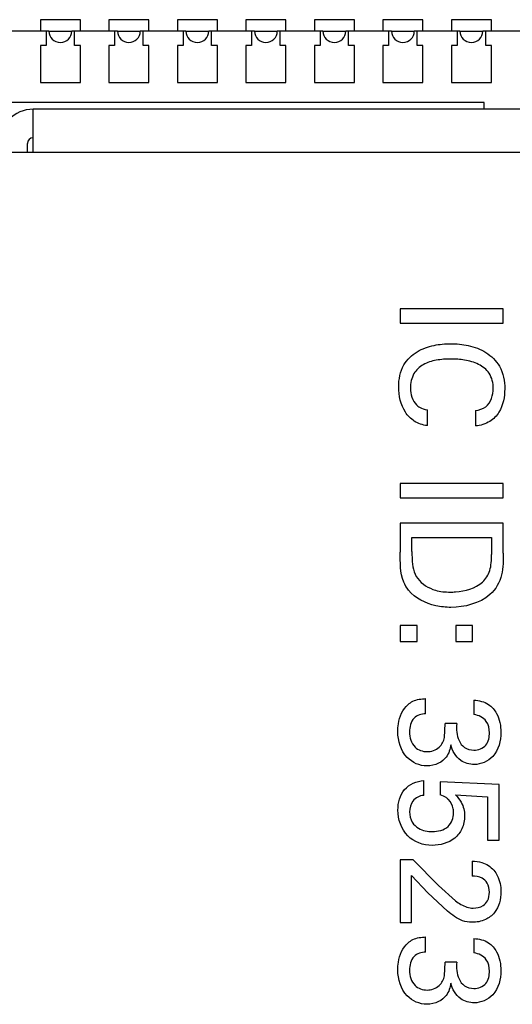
# Model space of a CAD drawing. Header units: inches. Extents: x 0 to 34, y 0 to 22.
# Tile 116 of 124: x 27.5252 to 27.6115, y 15.1543 to 15.3265. Entities that reach past the tile are written whole.
import ezdxf

# ---------------------------------------------------------------- set-up
doc = ezdxf.new("R2010")
doc.units = ezdxf.units.IN
doc.header["$LTSCALE"] = 1.87
doc.header["$MEASUREMENT"] = 0
doc.layers.get('0').update_dxf_attribs({"linetype": 'CONTINUOUS'})
doc.layers.add('02___PRT_ALL_AXES', color=7, linetype='CONTINUOUS')
doc.layers.add('03___PRT_ALL_CURVES', color=7, linetype='CONTINUOUS')

msp = doc.modelspace()

# ---------------------------------------------------------------- linework, layer by layer
at = {"color": 7, "linetype": 'CONTINUOUS'}
for p, q in [((27.5298543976, 15.324519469), (27.5298543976, 15.322019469)), ((27.5348543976, 15.322019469), (27.5348543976, 15.324519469)), ((27.5418543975, 15.324519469), (27.5418543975, 15.322019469)), ((27.5468543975, 15.322019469), (27.5468543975, 15.324519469)), ((27.5538543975, 15.324519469), (27.5538543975, 15.322019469)), ((27.5588543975, 15.322019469), (27.5588543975, 15.324519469)), ((27.5658543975, 15.324519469), (27.5658543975, 15.322019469)), ((27.5708543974, 15.322019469), (27.5708543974, 15.324519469)), ((27.5778543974, 15.324519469), (27.5778543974, 15.322019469)), ((27.5828543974, 15.322019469), (27.5828543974, 15.324519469)), ((27.5898543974, 15.324519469), (27.5898543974, 15.322019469)), ((27.5948543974, 15.322019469), (27.5948543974, 15.324519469)), ((27.6018543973, 15.324519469), (27.6018543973, 15.322019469)), ((27.6068543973, 15.322019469), (27.6068543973, 15.324519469)), ((27.5298543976, 15.322019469), (27.5288543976, 15.322019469)), ((27.5288543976, 15.322019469), (27.5288543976, 15.315519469)), ((27.5358543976, 15.322019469), (27.5348543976, 15.322019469)), ((27.5358543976, 15.315519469), (27.5358543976, 15.322019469)), ((27.5418543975, 15.322019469), (27.5408543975, 15.322019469)), ((27.5408543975, 15.322019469), (27.5408543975, 15.315519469)), ((27.5478543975, 15.322019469), (27.5468543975, 15.322019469)), ((27.5478543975, 15.315519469), (27.5478543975, 15.322019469)), ((27.5538543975, 15.322019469), (27.5528543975, 15.322019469)), ((27.5528543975, 15.322019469), (27.5528543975, 15.315519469)), ((27.5598543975, 15.322019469), (27.5588543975, 15.322019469)), ((27.5598543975, 15.315519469), (27.5598543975, 15.322019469)), ((27.5658543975, 15.322019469), (27.5648543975, 15.322019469)), ((27.5648543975, 15.322019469), (27.5648543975, 15.315519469)), ((27.5718543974, 15.322019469), (27.5708543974, 15.322019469)), ((27.5718543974, 15.315519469), (27.5718543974, 15.322019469)), ((27.5778543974, 15.322019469), (27.5768543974, 15.322019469)), ((27.5768543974, 15.322019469), (27.5768543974, 15.315519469)), ((27.5838543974, 15.322019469), (27.5828543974, 15.322019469)), ((27.5838543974, 15.315519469), (27.5838543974, 15.322019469)), ((27.5898543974, 15.322019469), (27.5888543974, 15.322019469)), ((27.5888543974, 15.322019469), (27.5888543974, 15.315519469)), ((27.5958543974, 15.322019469), (27.5948543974, 15.322019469)), ((27.5958543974, 15.315519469), (27.5958543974, 15.322019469)), ((27.6018543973, 15.322019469), (27.6008543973, 15.322019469)), ((27.6008543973, 15.322019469), (27.6008543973, 15.315519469)), ((27.6078543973, 15.322019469), (27.6068543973, 15.322019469)), ((27.6078543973, 15.315519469), (27.6078543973, 15.322019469)), ((27.5288543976, 15.315519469), (27.5358543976, 15.315519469)), ((27.5408543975, 15.315519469), (27.5478543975, 15.315519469)), ((27.5528543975, 15.315519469), (27.5598543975, 15.315519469)), ((27.5648543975, 15.315519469), (27.5718543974, 15.315519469)), ((27.5768543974, 15.315519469), (27.5838543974, 15.315519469)), ((27.5888543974, 15.315519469), (27.5958543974, 15.315519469)), ((27.6008543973, 15.315519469), (27.6078543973, 15.315519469)), ((27.6065680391, 15.312019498), (27.5205945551, 15.312019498)), ((27.6065680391, 15.3108592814), (27.6065680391, 15.312019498)), ((27.5275921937, 15.3033592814), (27.5275927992, 15.3108592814)), ((27.7393250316, 15.3108592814), (27.5275927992, 15.3108592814)), ((27.5265927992, 15.3033592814), (27.5265927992, 15.3048592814)), ((27.5215921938, 15.3033592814), (27.7385921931, 15.3033592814)), ((27.6099449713, 15.2759541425), (27.5918921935, 15.2759541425)), ((27.5918921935, 15.2759541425), (27.5918921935, 15.273451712)), ((27.6099449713, 15.273451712), (27.6099449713, 15.2759541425)), ((27.5918921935, 15.273451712), (27.6099449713, 15.273451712)), ((27.5966394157, 15.2555006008), (27.5966394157, 15.2582505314)), ((27.6050692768, 15.2581251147), (27.6050692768, 15.2554496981)), ((27.6099449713, 15.2453789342), (27.5918921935, 15.2453789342)), ((27.5918921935, 15.2453789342), (27.5918921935, 15.2428798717)), ((27.6099449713, 15.2428798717), (27.6099449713, 15.2453789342)), ((27.5918921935, 15.2428798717), (27.6099449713, 15.2428798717)), ((27.6099449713, 15.238431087), (27.5918921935, 15.238431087)), ((27.5918921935, 15.238431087), (27.5918921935, 15.2333549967)), ((27.6099449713, 15.2332057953), (27.6099449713, 15.238431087)), ((27.5939401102, 15.2359286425), (27.6078699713, 15.2359286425)), ((27.5939401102, 15.233480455), (27.5939401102, 15.2359286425)), ((27.6078699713, 15.2359286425), (27.6078699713, 15.2329311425)), ((27.5948421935, 15.2205071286), (27.5918921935, 15.2205071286)), ((27.5918921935, 15.2205071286), (27.5918921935, 15.2177299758)), ((27.5948421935, 15.2177299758), (27.5948421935, 15.2205071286)), ((27.6045671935, 15.2205071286), (27.6016171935, 15.2205071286)), ((27.6016171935, 15.2205071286), (27.6016171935, 15.2177299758)), ((27.6045671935, 15.2177299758), (27.6045671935, 15.2205071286)), ((27.5918921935, 15.2177299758), (27.5948421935, 15.2177299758)), ((27.6016171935, 15.2177299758), (27.6045671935, 15.2177299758)), ((27.5963408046, 15.2050787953), (27.5963408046, 15.2077303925)), ((27.6047977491, 15.2074557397), (27.6047977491, 15.2049295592)), ((27.5996435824, 15.2009521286), (27.5997658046, 15.2033528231)), ((27.6017935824, 15.2033528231), (27.5997658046, 15.2033528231)), ((27.5959949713, 15.1907795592), (27.5959949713, 15.1933803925)), ((27.6091991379, 15.1927056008), (27.5988908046, 15.1931565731)), ((27.5988908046, 15.1931565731), (27.5988908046, 15.1908778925)), ((27.6091991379, 15.1829772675), (27.6091991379, 15.1927056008)), ((27.6015699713, 15.1908778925), (27.6071713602, 15.1905558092)), ((27.6071713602, 15.1905558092), (27.6071713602, 15.1829772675)), ((27.6071713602, 15.1829772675), (27.6091991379, 15.1829772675)), ((27.5941637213, 15.1795558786), (27.5918921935, 15.1795558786)), ((27.5918921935, 15.1795558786), (27.5918921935, 15.1685526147)), ((27.5986192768, 15.1750291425), (27.5941637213, 15.1795558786)), ((27.6044720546, 15.1793049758), (27.6044720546, 15.176680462)), ((27.5938658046, 15.1767787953), (27.5967408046, 15.1737541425)), ((27.5938658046, 15.1685526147), (27.5938658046, 15.1767787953)), ((27.6001456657, 15.1705532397), (27.5967408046, 15.1737541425)), ((27.5986192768, 15.1750291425), (27.6015970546, 15.1723537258)), ((27.5918921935, 15.1685526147), (27.5938658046, 15.1685526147)), ((27.5963408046, 15.1633780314), (27.5963408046, 15.1660301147)), ((27.6047977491, 15.1657551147), (27.6047977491, 15.1632287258)), ((27.5996435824, 15.1592516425), (27.5997658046, 15.161652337)), ((27.6017935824, 15.161652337), (27.5997658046, 15.161652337))]:
    msp.add_line(p, q, dxfattribs=at)
for radius in [0.006, 0.001]:
    msp.add_arc((27.5275927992, 15.3048592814), radius, 90, 180, dxfattribs=at)
for points, knots in [([(27.5916144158, 15.2622517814), (27.5916144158, 15.2635762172), (27.5920911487, 15.2660997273), (27.5947142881, 15.2686180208), (27.5977139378, 15.2696371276), (27.599744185, 15.2698269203), (27.6007151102, 15.2698269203)], [0, 0, 0, 0, 0.2983803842, 0.5434132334, 0.7812615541, 1, 1, 1, 1]), ([(27.6007151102, 15.2698269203), (27.6017498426, 15.2698269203), (27.60389245, 15.2696099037), (27.6070199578, 15.2684907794), (27.6096978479, 15.2658656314), (27.6101956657, 15.2632786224), (27.6101956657, 15.2619262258)], [0, 0, 0, 0, 0.2240897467, 0.463010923, 0.70711444, 1, 1, 1, 1]), ([(27.6007421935, 15.2671515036), (27.5998930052, 15.2671515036), (27.5982392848, 15.2670351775), (27.5958994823, 15.2663329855), (27.5940030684, 15.2646271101), (27.5936692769, 15.2629231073), (27.5936692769, 15.262051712)], [0, 0, 0, 0, 0.2592804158, 0.5039636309, 0.7339391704, 1, 1, 1, 1]), ([(27.6081956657, 15.2620245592), (27.6081956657, 15.2629379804), (27.607762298, 15.2647525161), (27.6056215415, 15.2663931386), (27.6032157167, 15.2670372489), (27.601555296, 15.2671515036), (27.6007421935, 15.2671515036)], [0, 0, 0, 0, 0.270322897, 0.5095445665, 0.7593659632, 1, 1, 1, 1]), ([(27.5966394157, 15.2555006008), (27.5958404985, 15.255584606), (27.5943015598, 15.2560783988), (27.5921257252, 15.2583584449), (27.5916144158, 15.2607333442), (27.5916144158, 15.2622517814)], [0, 0, 0, 0, 0.2624210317, 0.5039722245, 1, 1, 1, 1]), ([(27.6050692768, 15.2581251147), (27.6057023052, 15.258224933), (27.607552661, 15.2587684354), (27.6081956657, 15.2608645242), (27.6081956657, 15.2620245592)], [0, 0, 0, 0, 0.3558527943, 1, 1, 1, 1]), ([(27.6101956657, 15.2619262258), (27.6101956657, 15.2605264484), (27.6097653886, 15.2582668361), (27.6076117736, 15.2559752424), (27.6059506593, 15.2555196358), (27.6050692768, 15.2554496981)], [0, 0, 0, 0, 0.461316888, 0.7086146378, 1, 1, 1, 1]), ([(27.5947408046, 15.2591253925), (27.5949031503, 15.2589739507), (27.5954687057, 15.2585434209), (27.5961646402, 15.2583347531), (27.5966394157, 15.2582505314)], [0, 0, 0, 0, 0.3152715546, 1, 1, 1, 1]), ([(27.5933637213, 15.2267021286), (27.5930124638, 15.2271262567), (27.5918131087, 15.2291567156), (27.5918921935, 15.2315972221), (27.5918921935, 15.2333549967)], [0, 0, 0, 0, 0.2385545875, 1, 1, 1, 1]), ([(27.5939401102, 15.233480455), (27.5939401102, 15.2330477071), (27.5939640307, 15.2314463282), (27.5942301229, 15.2297037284), (27.5949435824, 15.2287536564)], [0, 0, 0, 0, 0.2669830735, 1, 1, 1, 1]), ([(27.6062963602, 15.2281296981), (27.6068833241, 15.2286588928), (27.6078334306, 15.2302275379), (27.6078699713, 15.2319934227), (27.6078699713, 15.2329311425)], [0, 0, 0, 0, 0.4573442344, 1, 1, 1, 1]), ([(27.6099449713, 15.2332057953), (27.6099449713, 15.231935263), (27.6099812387, 15.2292939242), (27.6086233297, 15.2267994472), (27.6075984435, 15.2259256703)], [0, 0, 0, 0, 0.4854297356, 1, 1, 1, 1]), ([(27.5949435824, 15.2287536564), (27.5956883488, 15.2277583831), (27.5976643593, 15.2265595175), (27.599791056, 15.2263766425), (27.600667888, 15.2263766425)], [0, 0, 0, 0, 0.5863826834, 1, 1, 1, 1]), ([(27.600667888, 15.2263766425), (27.6009685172, 15.2263766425), (27.6029314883, 15.2264543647), (27.6050539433, 15.2270038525), (27.6062963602, 15.2281296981)], [0, 0, 0, 0, 0.1520425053, 1, 1, 1, 1]), ([(27.6007692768, 15.2237012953), (27.599882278, 15.2237012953), (27.5971858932, 15.2239455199), (27.5945100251, 15.2252782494), (27.5933637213, 15.2267021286)], [0, 0, 0, 0, 0.3267078, 1, 1, 1, 1]), ([(27.5914651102, 15.2019524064), (27.5914651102, 15.2024061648), (27.591577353, 15.204109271), (27.5923101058, 15.205877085), (27.5932685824, 15.206702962)], [0, 0, 0, 0, 0.2639717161, 1, 1, 1, 1]), ([(27.5932685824, 15.206702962), (27.5935216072, 15.2069278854), (27.5944415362, 15.2075611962), (27.5955821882, 15.2077020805), (27.5963408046, 15.2077303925)], [0, 0, 0, 0, 0.3084153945, 1, 1, 1, 1]), ([(27.6047977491, 15.2074557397), (27.6056829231, 15.2074243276), (27.607346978, 15.2070246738), (27.6091806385, 15.2048655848), (27.6095178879, 15.2029718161), (27.6095178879, 15.2018540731)], [0, 0, 0, 0, 0.3263150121, 0.5882087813, 1, 1, 1, 1]), ([(27.5963408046, 15.2050787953), (27.5956151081, 15.2050892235), (27.5938953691, 15.2045070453), (27.5935130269, 15.2027427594), (27.5935130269, 15.2019015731)], [0, 0, 0, 0, 0.463172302, 1, 1, 1, 1]), ([(27.6075171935, 15.201776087), (27.6075171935, 15.2024613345), (27.6071950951, 15.2040779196), (27.6056143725, 15.2048432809), (27.6047977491, 15.2049295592)], [0, 0, 0, 0, 0.4548859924, 1, 1, 1, 1]), ([(27.6017935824, 15.2033528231), (27.601707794, 15.2023611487), (27.6017945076, 15.2007804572), (27.6030672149, 15.1990010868), (27.6042179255, 15.1987276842), (27.6047977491, 15.1987276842)], [0, 0, 0, 0, 0.4788370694, 0.7210698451, 1, 1, 1, 1]), ([(27.5965644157, 15.1959506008), (27.5953092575, 15.1959506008), (27.5923473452, 15.1972512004), (27.5914651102, 15.2003524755), (27.5914651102, 15.2019524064)], [0, 0, 0, 0, 0.4396213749, 1, 1, 1, 1]), ([(27.5935130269, 15.2019015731), (27.5935130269, 15.2009664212), (27.594029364, 15.1990879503), (27.5958375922, 15.1984530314), (27.5965921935, 15.1984530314)], [0, 0, 0, 0, 0.5534251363, 1, 1, 1, 1]), ([(27.6047977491, 15.1987276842), (27.6055533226, 15.1987276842), (27.6072365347, 15.199333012), (27.6075171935, 15.2010228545), (27.6075171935, 15.201776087)], [0, 0, 0, 0, 0.5007758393, 1, 1, 1, 1]), ([(27.6095178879, 15.2018540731), (27.6095178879, 15.2003609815), (27.6088225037, 15.1974219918), (27.6060217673, 15.1962015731), (27.6048449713, 15.1962015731)], [0, 0, 0, 0, 0.5592338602, 1, 1, 1, 1]), ([(27.6007692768, 15.1996534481), (27.6006609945, 15.1988957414), (27.600207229, 15.1975471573), (27.5985604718, 15.196221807), (27.5972604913, 15.1959506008), (27.5965644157, 15.1959506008)], [0, 0, 0, 0, 0.3754403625, 0.6585664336, 1, 1, 1, 1]), ([(27.5965921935, 15.1984530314), (27.5973396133, 15.1984530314), (27.5988351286, 15.1989450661), (27.5995038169, 15.2003106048), (27.5996435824, 15.2009521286)], [0, 0, 0, 0, 0.5323532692, 1, 1, 1, 1]), ([(27.6048449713, 15.1962015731), (27.6040262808, 15.1962015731), (27.602059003, 15.196759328), (27.6010036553, 15.1986021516), (27.6007692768, 15.1996534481)], [0, 0, 0, 0, 0.4318451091, 1, 1, 1, 1]), ([(27.5914921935, 15.1882296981), (27.5914921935, 15.1894818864), (27.5921231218, 15.1921876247), (27.5947594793, 15.193327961), (27.5959949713, 15.1933803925)], [0, 0, 0, 0, 0.5031308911, 1, 1, 1, 1]), ([(27.5959949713, 15.1907795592), (27.5952883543, 15.1907591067), (27.5938592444, 15.1900272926), (27.5935401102, 15.1885670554), (27.5935401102, 15.1879041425)], [0, 0, 0, 0, 0.5160604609, 1, 1, 1, 1]), ([(27.6003421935, 15.1900776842), (27.6002220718, 15.1901985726), (27.5997963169, 15.1905652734), (27.5992607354, 15.1907650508), (27.5988908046, 15.1908778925)], [0, 0, 0, 0, 0.3058634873, 1, 1, 1, 1]), ([(27.6015699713, 15.1908778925), (27.6019484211, 15.1904989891), (27.6028414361, 15.1894518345), (27.6031699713, 15.1880503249), (27.6031699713, 15.1872293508)], [0, 0, 0, 0, 0.394786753, 1, 1, 1, 1]), ([(27.6012442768, 15.1877549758), (27.6012442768, 15.1879931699), (27.6011729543, 15.1888339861), (27.6007728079, 15.1896527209), (27.6003421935, 15.1900776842)], [0, 0, 0, 0, 0.2824909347, 1, 1, 1, 1]), ([(27.5974664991, 15.1820515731), (27.5959406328, 15.1820515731), (27.5925787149, 15.1832282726), (27.5914921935, 15.1866229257), (27.5914921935, 15.1882296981)], [0, 0, 0, 0, 0.4870865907, 1, 1, 1, 1]), ([(27.5935401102, 15.1879041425), (27.5935401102, 15.1872803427), (27.5937830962, 15.1860929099), (27.5953082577, 15.1847367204), (27.5966892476, 15.1844760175), (27.5975144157, 15.1844760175)], [0, 0, 0, 0, 0.3192938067, 0.5776352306, 1, 1, 1, 1]), ([(27.5975144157, 15.1844760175), (27.5984769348, 15.1844760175), (27.6005110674, 15.1849090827), (27.6012442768, 15.1868936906), (27.6012442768, 15.1877549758)], [0, 0, 0, 0, 0.5277534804, 1, 1, 1, 1]), ([(27.6031699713, 15.1872293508), (27.6031699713, 15.1864547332), (27.6029012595, 15.1849598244), (27.6010808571, 15.1826438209), (27.5988568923, 15.1820515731), (27.5974664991, 15.1820515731)], [0, 0, 0, 0, 0.2719016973, 0.5119524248, 1, 1, 1, 1]), ([(27.6044720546, 15.1793049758), (27.6050538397, 15.1792886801), (27.6064731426, 15.179154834), (27.6077299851, 15.1783274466), (27.6082699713, 15.1777044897)], [0, 0, 0, 0, 0.4138235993, 1, 1, 1, 1]), ([(27.6082699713, 15.1777044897), (27.6085140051, 15.1774185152), (27.6092647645, 15.1762978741), (27.6095178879, 15.1749143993), (27.6095178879, 15.173954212)], [0, 0, 0, 0, 0.2813675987, 1, 1, 1, 1]), ([(27.6074970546, 15.1738558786), (27.6074970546, 15.1744079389), (27.6073309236, 15.1754229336), (27.606124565, 15.1765400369), (27.6050697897, 15.176680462), (27.6044720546, 15.176680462)], [0, 0, 0, 0, 0.3544178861, 0.6162592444, 1, 1, 1, 1]), ([(27.6095178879, 15.173954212), (27.6095178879, 15.1726736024), (27.6090167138, 15.1705807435), (27.6067686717, 15.1688363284), (27.6052696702, 15.1686034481), (27.6044720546, 15.1686034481)], [0, 0, 0, 0, 0.4676741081, 0.7087135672, 1, 1, 1, 1]), ([(27.6046685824, 15.1710787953), (27.6052660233, 15.1710787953), (27.6062966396, 15.1712915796), (27.607352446, 15.1724271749), (27.6074970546, 15.1733515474), (27.6074970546, 15.1738558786)], [0, 0, 0, 0, 0.4031128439, 0.6597113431, 1, 1, 1, 1]), ([(27.6015970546, 15.1723537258), (27.6018976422, 15.1721341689), (27.6028066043, 15.1714923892), (27.6039215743, 15.1710787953), (27.6046685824, 15.1710787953)], [0, 0, 0, 0, 0.3325768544, 1, 1, 1, 1]), ([(27.6044720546, 15.1686034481), (27.6039022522, 15.1686034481), (27.6022595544, 15.1688416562), (27.600963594, 15.1699070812), (27.6001456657, 15.1705532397)], [0, 0, 0, 0, 0.3534384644, 1, 1, 1, 1]), ([(27.5914651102, 15.1602516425), (27.5914651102, 15.1607054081), (27.591577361, 15.1624085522), (27.5923100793, 15.1641764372), (27.5932685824, 15.165002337)], [0, 0, 0, 0, 0.2639694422, 1, 1, 1, 1]), ([(27.5932685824, 15.165002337), (27.5935216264, 15.1652272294), (27.594441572, 15.165860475), (27.5955821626, 15.1660018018), (27.5963408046, 15.1660301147)], [0, 0, 0, 0, 0.3084042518, 1, 1, 1, 1]), ([(27.6047977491, 15.1657551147), (27.6056829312, 15.1657236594), (27.6073469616, 15.1653239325), (27.6091805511, 15.1631649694), (27.6095178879, 15.1612713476), (27.6095178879, 15.1601537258)], [0, 0, 0, 0, 0.3263322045, 0.5882362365, 1, 1, 1, 1]), ([(27.5963408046, 15.1633780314), (27.5956151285, 15.1633884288), (27.5938953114, 15.1628065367), (27.5935130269, 15.1610421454), (27.5935130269, 15.1602009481)], [0, 0, 0, 0, 0.4631619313, 1, 1, 1, 1]), ([(27.6075171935, 15.1600752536), (27.6075171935, 15.1607605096), (27.6071951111, 15.1623771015), (27.6056143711, 15.1631424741), (27.6047977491, 15.1632287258)], [0, 0, 0, 0, 0.4548902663, 1, 1, 1, 1]), ([(27.6017935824, 15.161652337), (27.6017077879, 15.1606607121), (27.6017945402, 15.1590800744), (27.6030672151, 15.1573007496), (27.6042179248, 15.157027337), (27.6047977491, 15.157027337)], [0, 0, 0, 0, 0.4788246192, 0.7210630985, 1, 1, 1, 1]), ([(27.5965644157, 15.1542502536), (27.5953092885, 15.1542502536), (27.592347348, 15.1555504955), (27.5914651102, 15.1586517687), (27.5914651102, 15.1602516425)], [0, 0, 0, 0, 0.4396240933, 1, 1, 1, 1]), ([(27.5935130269, 15.1602009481), (27.5935130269, 15.1592658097), (27.5940294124, 15.1573874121), (27.5958375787, 15.156752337), (27.5965921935, 15.156752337)], [0, 0, 0, 0, 0.5534171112, 1, 1, 1, 1]), ([(27.6047977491, 15.157027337), (27.6055533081, 15.157027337), (27.6072364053, 15.157632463), (27.6075171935, 15.1593221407), (27.6075171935, 15.1600752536)], [0, 0, 0, 0, 0.5008106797, 1, 1, 1, 1]), ([(27.6095178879, 15.1601537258), (27.6095178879, 15.1586605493), (27.6088226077, 15.1557214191), (27.6060217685, 15.1545009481), (27.6048449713, 15.1545009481)], [0, 0, 0, 0, 0.5592476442, 1, 1, 1, 1]), ([(27.5965921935, 15.156752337), (27.5973396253, 15.156752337), (27.5988351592, 15.1572445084), (27.5995038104, 15.1586100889), (27.5996435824, 15.1592516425)], [0, 0, 0, 0, 0.5323457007, 1, 1, 1, 1]), ([(27.6007692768, 15.1579530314), (27.6006609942, 15.1571953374), (27.6002072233, 15.1558467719), (27.5985604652, 15.1545214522), (27.5972604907, 15.1542502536), (27.5965644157, 15.1542502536)], [0, 0, 0, 0, 0.3754374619, 0.6585638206, 1, 1, 1, 1]), ([(27.6048449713, 15.1545009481), (27.6040262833, 15.1545009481), (27.6020589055, 15.1550586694), (27.6010036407, 15.156901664), (27.6007692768, 15.1579530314)], [0, 0, 0, 0, 0.4318293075, 1, 1, 1, 1])]:
    msp.add_open_spline(points, degree=3, knots=knots, dxfattribs=at)
for points in [[(27.5936692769, 15.262051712), (27.5936692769, 15.261012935), (27.5939951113, 15.2598485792), (27.5947408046, 15.2591253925)], [(27.6075984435, 15.2259256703), (27.6057760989, 15.2243730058), (27.6031633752, 15.2237012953), (27.6007692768, 15.2237012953)]]:
    msp.add_open_spline(points, degree=3, dxfattribs=at)
at = {"layer": '02___PRT_ALL_AXES', "color": 7, "linetype": 'CONTINUOUS'}
for p, q in [((27.5303543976, 15.324519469), (27.5223543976, 15.324519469)), ((27.5423543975, 15.324519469), (27.5343543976, 15.324519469)), ((27.5543543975, 15.324519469), (27.5463543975, 15.324519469)), ((27.5663543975, 15.324519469), (27.5583543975, 15.324519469)), ((27.5783543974, 15.324519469), (27.5703543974, 15.324519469)), ((27.5903543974, 15.324519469), (27.5823543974, 15.324519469)), ((27.6023543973, 15.324519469), (27.5943543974, 15.324519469)), ((27.6143543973, 15.324519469), (27.6063543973, 15.324519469))]:
    msp.add_line(p, q, dxfattribs=at)
for centre in [(27.5323543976, 15.324519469), (27.5443543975, 15.324519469), (27.5563543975, 15.324519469), (27.5683543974, 15.324519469), (27.5803543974, 15.324519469), (27.5923543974, 15.324519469), (27.6043543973, 15.324519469)]:
    msp.add_arc(centre, 0.002, 180, 360, dxfattribs=at)
at = {"layer": '03___PRT_ALL_CURVES', "color": 4, "linetype": 'CONTINUOUS'}
for p, q in [((27.5358557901, 15.326519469), (27.5288557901, 15.326519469)), ((27.5288557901, 15.326519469), (27.5288557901, 15.324519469)), ((27.5358557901, 15.324519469), (27.5358557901, 15.326519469)), ((27.5478557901, 15.326519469), (27.5408557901, 15.326519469)), ((27.5408557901, 15.326519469), (27.5408557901, 15.324519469)), ((27.5478557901, 15.324519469), (27.5478557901, 15.326519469)), ((27.55985579, 15.326519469), (27.5528557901, 15.326519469)), ((27.5528557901, 15.326519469), (27.5528557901, 15.324519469)), ((27.55985579, 15.324519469), (27.55985579, 15.326519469)), ((27.57185579, 15.326519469), (27.56485579, 15.326519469)), ((27.56485579, 15.326519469), (27.56485579, 15.324519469)), ((27.57185579, 15.324519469), (27.57185579, 15.326519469)), ((27.58385579, 15.326519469), (27.57685579, 15.326519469)), ((27.57685579, 15.326519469), (27.57685579, 15.324519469)), ((27.58385579, 15.324519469), (27.58385579, 15.326519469)), ((27.5958557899, 15.326519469), (27.58885579, 15.326519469)), ((27.58885579, 15.326519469), (27.58885579, 15.324519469)), ((27.5958557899, 15.324519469), (27.5958557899, 15.326519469)), ((27.6078557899, 15.326519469), (27.6008557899, 15.326519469)), ((27.6008557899, 15.326519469), (27.6008557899, 15.324519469)), ((27.6078557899, 15.324519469), (27.6078557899, 15.326519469)), ((27.5303543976, 15.324519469), (27.5343558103, 15.324519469)), ((27.5423543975, 15.324519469), (27.5463558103, 15.324519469)), ((27.5543543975, 15.324519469), (27.5583558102, 15.324519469)), ((27.5663543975, 15.324519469), (27.5703558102, 15.324519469)), ((27.5783543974, 15.324519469), (27.5823558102, 15.324519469)), ((27.5903543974, 15.324519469), (27.5943558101, 15.324519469)), ((27.6023543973, 15.324519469), (27.6063558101, 15.324519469))]:
    msp.add_line(p, q, dxfattribs=at)

doc.saveas('drawing.dxf')
